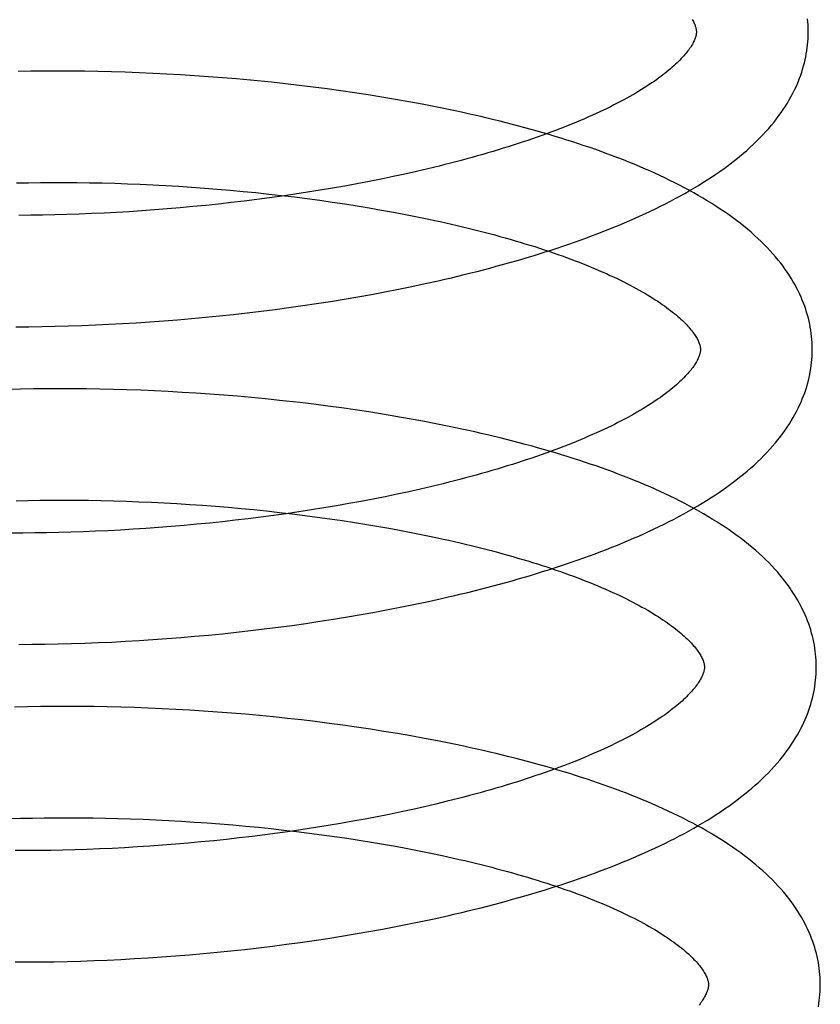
# Model space of a CAD drawing. Header units: inches. Extents: x 0 to 200, y 0 to 129.
# Tile 29 of 97: x 28.811 to 28.954, y 49.736 to 49.912. Entities that reach past the tile are written whole.
import ezdxf

# ---------------------------------------------------------------- set-up
doc = ezdxf.new("R2010")
doc.units = ezdxf.units.IN
doc.header["$LTSCALE"] = 11
doc.header["$MEASUREMENT"] = 0
doc.linetypes.add('HIDDEN', pattern=[0.2, 0.1, -0.1])
doc.layers.add('DEFAULT_2', color=8, linetype='HIDDEN')

msp = doc.modelspace()

# ---------------------------------------------------------------- linework, layer by layer
at = {"layer": 'DEFAULT_2', "color": 8, "linetype": 'HIDDEN'}
for p, q in [((28.81292, 49.90279), (28.81059, 49.90275)), ((28.81527, 49.90282), (28.81292, 49.90279)), ((28.81764, 49.90282), (28.81527, 49.90282)), ((28.82003, 49.90282), (28.81764, 49.90282)), ((28.82244, 49.90279), (28.82003, 49.90282)), ((28.82486, 49.90275), (28.82244, 49.90279)), ((28.8273, 49.90269), (28.82486, 49.90275)), ((28.82974, 49.90262), (28.8273, 49.90269)), ((28.8322, 49.90253), (28.82974, 49.90262)), ((28.83467, 49.90242), (28.8322, 49.90253)), ((28.83715, 49.9023), (28.83467, 49.90242)), ((28.83964, 49.90216), (28.83715, 49.9023)), ((28.84213, 49.902), (28.83964, 49.90216)), ((28.84462, 49.90183), (28.84213, 49.902)), ((28.84712, 49.90163), (28.84462, 49.90183)), ((28.84962, 49.90143), (28.84712, 49.90163)), ((28.85587, 49.90083), (28.85337, 49.90108)), ((28.85837, 49.90056), (28.85587, 49.90083)), ((28.86086, 49.90027), (28.85837, 49.90056)), ((28.86334, 49.89997), (28.86086, 49.90027)), ((28.86582, 49.89965), (28.86334, 49.89997)), ((28.86829, 49.89931), (28.86582, 49.89965)), ((28.87075, 49.89895), (28.86829, 49.89931)), ((28.87319, 49.89858), (28.87075, 49.89895)), ((28.87563, 49.89818), (28.87319, 49.89858)), ((28.87805, 49.89777), (28.87563, 49.89818)), ((28.88045, 49.89735), (28.87805, 49.89777)), ((28.88284, 49.8969), (28.88045, 49.89735)), ((28.88589, 49.88585), (28.88386, 49.88536)), ((28.87763, 49.88396), (28.8755, 49.88352)), ((28.87973, 49.88442), (28.87763, 49.88396)), ((28.88181, 49.88488), (28.87973, 49.88442)), ((28.88386, 49.88536), (28.88181, 49.88488)), ((28.81029, 49.88283), (28.81241, 49.88287)), ((28.81241, 49.88287), (28.81456, 49.8829)), ((28.81456, 49.8829), (28.81673, 49.88291)), ((28.81673, 49.88291), (28.81892, 49.88291)), ((28.81892, 49.88291), (28.82112, 49.8829)), ((28.82112, 49.8829), (28.82335, 49.88287)), ((28.82335, 49.88287), (28.82559, 49.88282)), ((28.82559, 49.88282), (28.82785, 49.88276)), ((28.82785, 49.88276), (28.83012, 49.88269)), ((28.83012, 49.88269), (28.83239, 49.8826)), ((28.83239, 49.8826), (28.83468, 49.88249)), ((28.83468, 49.88249), (28.83698, 49.88237)), ((28.83698, 49.88237), (28.83928, 49.88223)), ((28.83928, 49.88223), (28.84159, 49.88208)), ((28.84159, 49.88208), (28.84389, 49.88192)), ((28.869, 49.88228), (28.86679, 49.88189)), ((28.87118, 49.88268), (28.869, 49.88228)), ((28.87335, 49.88309), (28.87118, 49.88268)), ((28.8755, 49.88352), (28.87335, 49.88309)), ((28.84389, 49.88192), (28.8462, 49.88173)), ((28.8462, 49.88173), (28.84851, 49.88154)), ((28.84851, 49.88154), (28.85082, 49.88132)), ((28.85082, 49.88132), (28.85312, 49.8811)), ((28.85312, 49.8811), (28.85542, 49.88085)), ((28.85542, 49.88085), (28.85771, 49.88059)), ((28.85782, 49.88048), (28.85555, 49.88017)), ((28.85771, 49.88059), (28.85999, 49.88032)), ((28.86008, 49.88081), (28.85782, 49.88048)), ((28.85999, 49.88032), (28.86226, 49.88003)), ((28.86233, 49.88116), (28.86008, 49.88081)), ((28.86457, 49.88152), (28.86233, 49.88116)), ((28.86679, 49.88189), (28.86457, 49.88152)), ((28.84183, 49.87859), (28.83954, 49.87838)), ((28.84412, 49.87882), (28.84183, 49.87859)), ((28.84641, 49.87906), (28.84412, 49.87882)), ((28.8487, 49.87931), (28.84641, 49.87906)), ((28.85099, 49.87958), (28.8487, 49.87931)), ((28.85327, 49.87987), (28.85099, 49.87958)), ((28.85555, 49.88017), (28.85327, 49.87987)), ((28.86226, 49.88003), (28.86452, 49.87973)), ((28.86452, 49.87973), (28.86676, 49.87941)), ((28.86676, 49.87941), (28.86899, 49.87908)), ((28.86899, 49.87908), (28.8712, 49.87873)), ((28.8712, 49.87873), (28.87339, 49.87837)), ((28.81283, 49.87704), (28.81071, 49.87703)), ((28.81496, 49.87707), (28.81283, 49.87704)), ((28.81712, 49.87712), (28.81496, 49.87707)), ((28.8193, 49.87718), (28.81712, 49.87712)), ((28.8215, 49.87725), (28.8193, 49.87718)), ((28.82371, 49.87734), (28.8215, 49.87725)), ((28.82594, 49.87744), (28.82371, 49.87734)), ((28.82819, 49.87756), (28.82594, 49.87744)), ((28.83044, 49.87769), (28.82819, 49.87756)), ((28.8327, 49.87784), (28.83044, 49.87769)), ((28.83498, 49.87801), (28.8327, 49.87784)), ((28.83726, 49.87819), (28.83498, 49.87801)), ((28.83954, 49.87838), (28.83726, 49.87819)), ((28.87339, 49.87837), (28.87556, 49.87799)), ((28.87556, 49.87799), (28.87771, 49.8776)), ((28.87771, 49.8776), (28.87984, 49.8772)), ((28.87984, 49.8772), (28.88194, 49.87679)), ((28.88099, 49.86432), (28.88336, 49.86483)), ((28.88336, 49.86483), (28.88572, 49.86535)), ((28.87134, 49.86247), (28.87377, 49.86291)), ((28.87377, 49.86291), (28.87619, 49.86336)), ((28.87619, 49.86336), (28.8786, 49.86383)), ((28.8786, 49.86383), (28.88099, 49.86432)), ((28.85902, 49.86055), (28.8615, 49.8609)), ((28.8615, 49.8609), (28.86397, 49.86127)), ((28.86397, 49.86127), (28.86644, 49.86165)), ((28.86644, 49.86165), (28.86889, 49.86205)), ((28.86889, 49.86205), (28.87134, 49.86247)), ((28.84657, 49.85905), (28.84906, 49.85932)), ((28.84906, 49.85932), (28.85155, 49.8596)), ((28.85155, 49.8596), (28.85404, 49.8599)), ((28.85404, 49.8599), (28.85653, 49.86021)), ((28.85653, 49.86021), (28.85902, 49.86055)), ((28.82198, 49.85734), (28.82439, 49.85744)), ((28.82439, 49.85744), (28.82681, 49.85755)), ((28.82681, 49.85755), (28.82925, 49.85768)), ((28.82925, 49.85768), (28.8317, 49.85782)), ((28.8317, 49.85782), (28.83416, 49.85799)), ((28.83416, 49.85799), (28.83663, 49.85817)), ((28.83663, 49.85817), (28.83911, 49.85836)), ((28.83911, 49.85836), (28.84159, 49.85857)), ((28.84159, 49.85857), (28.84408, 49.85881)), ((28.84408, 49.85881), (28.84657, 49.85905)), ((28.81018, 49.85712), (28.8125, 49.85713)), ((28.8125, 49.85713), (28.81484, 49.85716)), ((28.81484, 49.85716), (28.8172, 49.85721)), ((28.8172, 49.85721), (28.81958, 49.85727)), ((28.81958, 49.85727), (28.82198, 49.85734)), ((28.811, 49.84596), (28.80871, 49.8459)), ((28.81332, 49.846), (28.811, 49.84596)), ((28.81566, 49.84602), (28.81332, 49.846)), ((28.81802, 49.84603), (28.81566, 49.84602)), ((28.8204, 49.84603), (28.81802, 49.84603)), ((28.82279, 49.846), (28.8204, 49.84603)), ((28.8252, 49.84597), (28.82279, 49.846)), ((28.82762, 49.84591), (28.8252, 49.84597)), ((28.83005, 49.84584), (28.82762, 49.84591)), ((28.8325, 49.84576), (28.83005, 49.84584)), ((28.83496, 49.84565), (28.8325, 49.84576)), ((28.83742, 49.84553), (28.83496, 49.84565)), ((28.83989, 49.84539), (28.83742, 49.84553)), ((28.84237, 49.84524), (28.83989, 49.84539)), ((28.84486, 49.84507), (28.84237, 49.84524)), ((28.84734, 49.84488), (28.84486, 49.84507)), ((28.84983, 49.84468), (28.84734, 49.84488)), ((28.85232, 49.84446), (28.84983, 49.84468)), ((28.85481, 49.84422), (28.85232, 49.84446)), ((28.86102, 49.84355), (28.85854, 49.84383)), ((28.86349, 49.84325), (28.86102, 49.84355)), ((28.86596, 49.84293), (28.86349, 49.84325)), ((28.86842, 49.8426), (28.86596, 49.84293)), ((28.87087, 49.84225), (28.86842, 49.8426)), ((28.87331, 49.84188), (28.87087, 49.84225)), ((28.87573, 49.84149), (28.87331, 49.84188)), ((28.87815, 49.84109), (28.87573, 49.84149)), ((28.88054, 49.84067), (28.87815, 49.84109)), ((28.88293, 49.84023), (28.88054, 49.84067)), ((28.88045, 49.82763), (28.87835, 49.82717)), ((28.88253, 49.82809), (28.88045, 49.82763)), ((28.88458, 49.82857), (28.88253, 49.82809)), ((28.88661, 49.82906), (28.88458, 49.82857)), ((28.81024, 49.82602), (28.81234, 49.82607)), ((28.81234, 49.82607), (28.81446, 49.8261)), ((28.81446, 49.8261), (28.81661, 49.82612)), ((28.81661, 49.82612), (28.81878, 49.82612)), ((28.81878, 49.82612), (28.82097, 49.82611)), ((28.82097, 49.82611), (28.82317, 49.82609)), ((28.82317, 49.82609), (28.82539, 49.82605)), ((28.82539, 49.82605), (28.82763, 49.826)), ((28.82763, 49.826), (28.82988, 49.82593)), ((28.82988, 49.82593), (28.83214, 49.82584)), ((28.83214, 49.82584), (28.83441, 49.82575)), ((28.83441, 49.82575), (28.83669, 49.82563)), ((28.8719, 49.82589), (28.86971, 49.82549)), ((28.87407, 49.8263), (28.8719, 49.82589)), ((28.87622, 49.82673), (28.87407, 49.8263)), ((28.87835, 49.82717), (28.87622, 49.82673)), ((28.83669, 49.82563), (28.83897, 49.8255)), ((28.83897, 49.8255), (28.84126, 49.82536)), ((28.84126, 49.82536), (28.84356, 49.8252)), ((28.84356, 49.8252), (28.84585, 49.82503)), ((28.84585, 49.82503), (28.84815, 49.82484)), ((28.84815, 49.82484), (28.85044, 49.82464)), ((28.85044, 49.82464), (28.85273, 49.82442)), ((28.85273, 49.82442), (28.85502, 49.82418)), ((28.85502, 49.82418), (28.8573, 49.82393)), ((28.8573, 49.82393), (28.85957, 49.82367)), ((28.8608, 49.82402), (28.85854, 49.82369)), ((28.86305, 49.82437), (28.8608, 49.82402)), ((28.86528, 49.82473), (28.86305, 49.82437)), ((28.86751, 49.8251), (28.86528, 49.82473)), ((28.86971, 49.82549), (28.86751, 49.8251)), ((28.84713, 49.82226), (28.84484, 49.82202)), ((28.84942, 49.82252), (28.84713, 49.82226)), ((28.85171, 49.82279), (28.84942, 49.82252)), ((28.85399, 49.82308), (28.85171, 49.82279)), ((28.85627, 49.82338), (28.85399, 49.82308)), ((28.85854, 49.82369), (28.85627, 49.82338)), ((28.85957, 49.82367), (28.86183, 49.82339)), ((28.86183, 49.82339), (28.86408, 49.82309)), ((28.86408, 49.82309), (28.86632, 49.82279)), ((28.86632, 49.82279), (28.86854, 49.82246)), ((28.86854, 49.82246), (28.87075, 49.82213)), ((28.82002, 49.82039), (28.81784, 49.82033)), ((28.82222, 49.82046), (28.82002, 49.82039)), ((28.82443, 49.82055), (28.82222, 49.82046)), ((28.82666, 49.82065), (28.82443, 49.82055)), ((28.8289, 49.82077), (28.82666, 49.82065)), ((28.83116, 49.8209), (28.8289, 49.82077)), ((28.83342, 49.82105), (28.83116, 49.8209)), ((28.83569, 49.82122), (28.83342, 49.82105)), ((28.83797, 49.82139), (28.83569, 49.82122)), ((28.84026, 49.82159), (28.83797, 49.82139)), ((28.84255, 49.8218), (28.84026, 49.82159)), ((28.84484, 49.82202), (28.84255, 49.8218)), ((28.87075, 49.82213), (28.87294, 49.82177)), ((28.87294, 49.82177), (28.87511, 49.82141)), ((28.87511, 49.82141), (28.87726, 49.82103)), ((28.87726, 49.82103), (28.87938, 49.82064)), ((28.87938, 49.82064), (28.88148, 49.82023)), ((28.81143, 49.82024), (28.80934, 49.82024)), ((28.81354, 49.82025), (28.81143, 49.82024)), ((28.81568, 49.82028), (28.81354, 49.82025)), ((28.81784, 49.82033), (28.81568, 49.82028)), ((28.88148, 49.82023), (28.88356, 49.81981)), ((28.88396, 49.80801), (28.88632, 49.80853)), ((28.87436, 49.80609), (28.87678, 49.80655)), ((28.87678, 49.80655), (28.87919, 49.80702)), ((28.87919, 49.80702), (28.88158, 49.8075)), ((28.88158, 49.8075), (28.88396, 49.80801)), ((28.86454, 49.80445), (28.86701, 49.80484)), ((28.86701, 49.80484), (28.86947, 49.80524)), ((28.86947, 49.80524), (28.87192, 49.80566)), ((28.87192, 49.80566), (28.87436, 49.80609)), ((28.84961, 49.80251), (28.85211, 49.80279)), ((28.85211, 49.80279), (28.8546, 49.80309)), ((28.8546, 49.80309), (28.85709, 49.8034)), ((28.85709, 49.8034), (28.85958, 49.80373)), ((28.85958, 49.80373), (28.86206, 49.80408)), ((28.86206, 49.80408), (28.86454, 49.80445)), ((28.82979, 49.80088), (28.83224, 49.80102)), ((28.83224, 49.80102), (28.8347, 49.80118)), ((28.8347, 49.80118), (28.83717, 49.80136)), ((28.83717, 49.80136), (28.83965, 49.80156)), ((28.83965, 49.80156), (28.84214, 49.80177)), ((28.84214, 49.80177), (28.84462, 49.802)), ((28.84462, 49.802), (28.84712, 49.80224)), ((28.84712, 49.80224), (28.84961, 49.80251)), ((28.8107, 49.80033), (28.81302, 49.80034)), ((28.81302, 49.80034), (28.81537, 49.80037)), ((28.81537, 49.80037), (28.81773, 49.80041)), ((28.81773, 49.80041), (28.82011, 49.80047)), ((28.82011, 49.80047), (28.82251, 49.80055)), ((28.82251, 49.80055), (28.82492, 49.80064)), ((28.82492, 49.80064), (28.82735, 49.80075)), ((28.82735, 49.80075), (28.82979, 49.80088)), ((28.81224, 49.78917), (28.80993, 49.78912)), ((28.81457, 49.78921), (28.81224, 49.78917)), ((28.81692, 49.78924), (28.81457, 49.78921)), ((28.81929, 49.78924), (28.81692, 49.78924)), ((28.82168, 49.78923), (28.81929, 49.78924)), ((28.82409, 49.78921), (28.82168, 49.78923)), ((28.82651, 49.78916), (28.82409, 49.78921)), ((28.82894, 49.78911), (28.82651, 49.78916)), ((28.83139, 49.78903), (28.82894, 49.78911)), ((28.83385, 49.78894), (28.83139, 49.78903)), ((28.83631, 49.78883), (28.83385, 49.78894)), ((28.83879, 49.78871), (28.83631, 49.78883)), ((28.84127, 49.78856), (28.83879, 49.78871)), ((28.84376, 49.78841), (28.84127, 49.78856)), ((28.84625, 49.78823), (28.84376, 49.78841)), ((28.84875, 49.78804), (28.84625, 49.78823)), ((28.85125, 49.78783), (28.84875, 49.78804)), ((28.85375, 49.7876), (28.85125, 49.78783)), ((28.85624, 49.78736), (28.85375, 49.7876)), ((28.85874, 49.78709), (28.85624, 49.78736)), ((28.86123, 49.78681), (28.85874, 49.78709)), ((28.86371, 49.78652), (28.86123, 49.78681)), ((28.86619, 49.7862), (28.86371, 49.78652)), ((28.86866, 49.78587), (28.86619, 49.7862)), ((28.87112, 49.78552), (28.86866, 49.78587)), ((28.87357, 49.78516), (28.87112, 49.78552)), ((28.876, 49.78477), (28.87357, 49.78516)), ((28.87843, 49.78437), (28.876, 49.78477)), ((28.88084, 49.78395), (28.87843, 49.78437)), ((28.88323, 49.78352), (28.88084, 49.78395)), ((28.88325, 49.7713), (28.88117, 49.77083)), ((28.8853, 49.77178), (28.88325, 49.7713)), ((28.88733, 49.77227), (28.8853, 49.77178)), ((28.8174, 49.76933), (28.81957, 49.76933)), ((28.81957, 49.76933), (28.82176, 49.76932)), ((28.87479, 49.76951), (28.87262, 49.7691)), ((28.87694, 49.76994), (28.87479, 49.76951)), ((28.87907, 49.77038), (28.87694, 49.76994)), ((28.88117, 49.77083), (28.87907, 49.77038)), ((28.80895, 49.76917), (28.81103, 49.76923)), ((28.81103, 49.76923), (28.81313, 49.76928)), ((28.81313, 49.76928), (28.81525, 49.76931)), ((28.81525, 49.76931), (28.8174, 49.76933)), ((28.82176, 49.76932), (28.82397, 49.7693)), ((28.82397, 49.7693), (28.82619, 49.76926)), ((28.82619, 49.76926), (28.82843, 49.7692)), ((28.82843, 49.7692), (28.83068, 49.76913)), ((28.83068, 49.76913), (28.83294, 49.76905)), ((28.83294, 49.76905), (28.83522, 49.76895)), ((28.83522, 49.76895), (28.8375, 49.76884)), ((28.8375, 49.76884), (28.83978, 49.76871)), ((28.83978, 49.76871), (28.84208, 49.76856)), ((28.84208, 49.76856), (28.84437, 49.7684)), ((28.84437, 49.7684), (28.84667, 49.76823)), ((28.84667, 49.76823), (28.84896, 49.76804)), ((28.84896, 49.76804), (28.85126, 49.76784)), ((28.85126, 49.76784), (28.85355, 49.76762)), ((28.85355, 49.76762), (28.85584, 49.76738)), ((28.86377, 49.76758), (28.86152, 49.76723)), ((28.86601, 49.76794), (28.86377, 49.76758)), ((28.86823, 49.76831), (28.86601, 49.76794)), ((28.87043, 49.7687), (28.86823, 49.76831)), ((28.87262, 49.7691), (28.87043, 49.7687)), ((28.85243, 49.766), (28.85014, 49.76573)), ((28.85471, 49.76629), (28.85243, 49.766)), ((28.85699, 49.76659), (28.85471, 49.76629)), ((28.85584, 49.76738), (28.85812, 49.76713)), ((28.85926, 49.7669), (28.85699, 49.76659)), ((28.85812, 49.76713), (28.86039, 49.76686)), ((28.86152, 49.76723), (28.85926, 49.7669)), ((28.86039, 49.76686), (28.86265, 49.76658)), ((28.86265, 49.76658), (28.8649, 49.76629)), ((28.8649, 49.76629), (28.86714, 49.76598)), ((28.86714, 49.76598), (28.86937, 49.76566)), ((28.83188, 49.76411), (28.82962, 49.76398)), ((28.83414, 49.76426), (28.83188, 49.76411)), ((28.83642, 49.76442), (28.83414, 49.76426)), ((28.8387, 49.7646), (28.83642, 49.76442)), ((28.84098, 49.7648), (28.8387, 49.7646)), ((28.84327, 49.76501), (28.84098, 49.7648)), ((28.84556, 49.76523), (28.84327, 49.76501)), ((28.84785, 49.76547), (28.84556, 49.76523)), ((28.85014, 49.76573), (28.84785, 49.76547)), ((28.86937, 49.76566), (28.87157, 49.76532)), ((28.87157, 49.76532), (28.87376, 49.76497)), ((28.87376, 49.76497), (28.87593, 49.7646)), ((28.87593, 49.7646), (28.87808, 49.76422)), ((28.87808, 49.76422), (28.88021, 49.76383)), ((28.81215, 49.76345), (28.81006, 49.76345)), ((28.81426, 49.76346), (28.81215, 49.76345)), ((28.8164, 49.76349), (28.81426, 49.76346)), ((28.81856, 49.76354), (28.8164, 49.76349)), ((28.82074, 49.76359), (28.81856, 49.76354)), ((28.82294, 49.76367), (28.82074, 49.76359)), ((28.82515, 49.76376), (28.82294, 49.76367)), ((28.82738, 49.76386), (28.82515, 49.76376)), ((28.82962, 49.76398), (28.82738, 49.76386)), ((28.88021, 49.76383), (28.88231, 49.76342)), ((28.88231, 49.76342), (28.88439, 49.763)), ((28.88526, 49.75134), (28.8876, 49.75187)), ((28.87813, 49.74988), (28.88052, 49.75035)), ((28.88052, 49.75035), (28.8829, 49.75084)), ((28.8829, 49.75084), (28.88526, 49.75134)), ((28.86842, 49.74815), (28.87086, 49.74856)), ((28.87086, 49.74856), (28.8733, 49.74898)), ((28.8733, 49.74898), (28.87572, 49.74942)), ((28.87572, 49.74942), (28.87813, 49.74988)), ((28.85608, 49.74639), (28.85856, 49.74671)), ((28.85856, 49.74671), (28.86103, 49.74704)), ((28.86103, 49.74704), (28.8635, 49.7474)), ((28.8635, 49.7474), (28.86596, 49.74777)), ((28.86596, 49.74777), (28.86842, 49.74815)), ((28.83873, 49.74463), (28.8412, 49.74483)), ((28.8412, 49.74483), (28.84367, 49.74505)), ((28.84367, 49.74505), (28.84615, 49.74528)), ((28.84615, 49.74528), (28.84863, 49.74553)), ((28.84863, 49.74553), (28.85111, 49.7458)), ((28.85111, 49.7458), (28.8536, 49.74609)), ((28.8536, 49.74609), (28.85608, 49.74639)), ((28.81004, 49.74354), (28.81233, 49.74354)), ((28.81233, 49.74354), (28.81465, 49.74356)), ((28.81465, 49.74356), (28.81699, 49.74359)), ((28.81699, 49.74359), (28.81935, 49.74364)), ((28.81935, 49.74364), (28.82172, 49.74371)), ((28.82172, 49.74371), (28.82411, 49.74379)), ((28.82411, 49.74379), (28.82652, 49.74389)), ((28.82652, 49.74389), (28.82894, 49.744)), ((28.82894, 49.744), (28.83137, 49.74414)), ((28.83137, 49.74414), (28.83382, 49.74429)), ((28.83382, 49.74429), (28.83627, 49.74445)), ((28.83627, 49.74445), (28.83873, 49.74463))]:
    msp.add_line(p, q, dxfattribs=at)
for points in [[(28.93113, 49.91206), (28.93124, 49.91187), (28.93134, 49.91169), (28.93142, 49.91152), (28.93151, 49.91135), (28.93158, 49.91119), (28.93164, 49.91103), (28.93169, 49.91088), (28.93174, 49.91074), (28.93178, 49.9106), (28.93181, 49.91047), (28.93184, 49.91034), (28.93186, 49.91022), (28.93187, 49.9101), (28.93188, 49.90998), (28.93189, 49.90987)], [(28.95188, 49.91013), (28.95187, 49.91058), (28.95185, 49.91112), (28.95181, 49.91166), (28.95176, 49.91219)], [(28.88572, 49.86535), (28.88689, 49.86562), (28.88806, 49.86589), (28.88922, 49.86617), (28.89037, 49.86645), (28.89152, 49.86673), (28.89267, 49.86702), (28.8938, 49.86732), (28.89494, 49.86761), (28.89606, 49.86792), (28.89718, 49.86822), (28.8983, 49.86853), (28.8994, 49.86885), (28.9005, 49.86917), (28.9016, 49.86949), (28.90268, 49.86982), (28.90376, 49.87016), (28.90484, 49.87049), (28.9059, 49.87084), (28.90696, 49.87118), (28.90801, 49.87153), (28.90905, 49.87189), (28.91008, 49.87225), (28.91111, 49.87261), (28.91213, 49.87298), (28.91314, 49.87336), (28.91414, 49.87373), (28.91514, 49.87412), (28.91612, 49.87451), (28.9171, 49.8749), (28.91807, 49.8753), (28.91903, 49.8757), (28.91998, 49.87611), (28.92092, 49.87652), (28.92185, 49.87694), (28.92277, 49.87736), (28.92369, 49.87779), (28.92459, 49.87823), (28.92548, 49.87867), (28.92637, 49.87911), (28.92724, 49.87956), (28.9281, 49.88002), (28.92895, 49.88048), (28.92979, 49.88095), (28.93062, 49.88142), (28.93144, 49.8819), (28.93225, 49.88239), (28.93305, 49.88288), (28.93383, 49.88337), (28.9346, 49.88388), (28.93536, 49.88439), (28.9361, 49.8849), (28.93683, 49.88542), (28.93754, 49.88595), (28.93824, 49.88648), (28.93893, 49.88702), (28.9396, 49.88756), (28.94025, 49.8881), (28.94088, 49.88865), (28.9415, 49.88921), (28.9421, 49.88977), (28.94268, 49.89033), (28.94325, 49.89089), (28.94379, 49.89145), (28.94431, 49.89202), (28.94482, 49.89259), (28.9453, 49.89316), (28.94577, 49.89372), (28.94621, 49.89429), (28.94664, 49.89486), (28.94705, 49.89542), (28.94743, 49.89599), (28.9478, 49.89655), (28.94815, 49.89712), (28.94848, 49.89768), (28.9488, 49.89824), (28.9491, 49.89879), (28.94938, 49.89935), (28.94964, 49.8999), (28.94989, 49.90045), (28.95012, 49.901), (28.95033, 49.90155), (28.95054, 49.9021), (28.95072, 49.90265), (28.95089, 49.90319), (28.95105, 49.90374), (28.95119, 49.90428), (28.95132, 49.90482), (28.95144, 49.90537), (28.95154, 49.90591), (28.95163, 49.90645), (28.9517, 49.90699), (28.95177, 49.90753), (28.95182, 49.90806), (28.95185, 49.9086), (28.95188, 49.90914), (28.95189, 49.90968), (28.95188, 49.91013)], [(28.93189, 49.90987), (28.93189, 49.90977), (28.93188, 49.90965), (28.93187, 49.90953), (28.93185, 49.90941), (28.93183, 49.90929), (28.9318, 49.90916), (28.93177, 49.90902), (28.93172, 49.90887), (28.93167, 49.90872), (28.93161, 49.90856), (28.93155, 49.90839), (28.93147, 49.90822), (28.93138, 49.90804), (28.93129, 49.90786), (28.93118, 49.90767), (28.93107, 49.90747), (28.93095, 49.90727), (28.93082, 49.90707), (28.93068, 49.90687), (28.93053, 49.90665), (28.93037, 49.90644), (28.9302, 49.90622), (28.93002, 49.906), (28.92983, 49.90577), (28.92962, 49.90553), (28.92941, 49.90529), (28.92918, 49.90505), (28.92894, 49.9048), (28.92869, 49.90455), (28.92843, 49.9043), (28.92816, 49.90404), (28.92787, 49.90378), (28.92758, 49.90352), (28.92727, 49.90325), (28.92694, 49.90298), (28.92661, 49.9027), (28.92626, 49.90242), (28.9259, 49.90214), (28.92552, 49.90186), (28.92513, 49.90157), (28.92473, 49.90128), (28.92432, 49.90099), (28.92389, 49.9007), (28.92345, 49.90041), (28.923, 49.90011), (28.92253, 49.89981), (28.92205, 49.89951), (28.92156, 49.89921), (28.92105, 49.89891), (28.92053, 49.89861), (28.92, 49.89831), (28.91945, 49.898), (28.91889, 49.89769), (28.91832, 49.89739), (28.91773, 49.89708), (28.91714, 49.89677), (28.91652, 49.89646), (28.9159, 49.89616), (28.91526, 49.89585), (28.91461, 49.89554), (28.91395, 49.89524), (28.91328, 49.89493), (28.91259, 49.89462), (28.91189, 49.89432), (28.91118, 49.89401), (28.91046, 49.89371), (28.90972, 49.89341), (28.90898, 49.8931), (28.90822, 49.8928), (28.90745, 49.8925), (28.90666, 49.8922), (28.90587, 49.8919), (28.90507, 49.89161), (28.90425, 49.89131), (28.90342, 49.89102), (28.90259, 49.89073), (28.90174, 49.89044), (28.90088, 49.89015), (28.90001, 49.88987), (28.89914, 49.88958), (28.89825, 49.8893), (28.89735, 49.88902), (28.89644, 49.88874), (28.89553, 49.88847), (28.8946, 49.88819), (28.89367, 49.88792), (28.89273, 49.88766), (28.89177, 49.88739), (28.89081, 49.88713), (28.88984, 49.88687), (28.88887, 49.88661), (28.88788, 49.88635), (28.88689, 49.8861), (28.88589, 49.88585)], [(28.85337, 49.90108), (28.85212, 49.9012), (28.84962, 49.90143)], [(28.9526, 49.85333), (28.95259, 49.85379), (28.95257, 49.85433), (28.95253, 49.85486), (28.95248, 49.8554), (28.95242, 49.85594), (28.95234, 49.85648), (28.95225, 49.85702), (28.95215, 49.85755), (28.95204, 49.85809), (28.95191, 49.85863), (28.95176, 49.85917), (28.9516, 49.85971), (28.95143, 49.86025), (28.95125, 49.86079), (28.95105, 49.86134), (28.95083, 49.86188), (28.9506, 49.86242), (28.95036, 49.86297), (28.95009, 49.86351), (28.94981, 49.86406), (28.94952, 49.86461), (28.94921, 49.86516), (28.94888, 49.86571), (28.94853, 49.86626), (28.94817, 49.86682), (28.94778, 49.86737), (28.94738, 49.86793), (28.94696, 49.86848), (28.94652, 49.86904), (28.94606, 49.8696), (28.94558, 49.87015), (28.94508, 49.87071), (28.94456, 49.87126), (28.94402, 49.87182), (28.94346, 49.87237), (28.94288, 49.87292), (28.94228, 49.87346), (28.94167, 49.87401), (28.94103, 49.87454), (28.94038, 49.87508), (28.93972, 49.87561), (28.93903, 49.87613), (28.93833, 49.87665), (28.93762, 49.87716), (28.93689, 49.87767), (28.93615, 49.87817), (28.93539, 49.87867), (28.93462, 49.87916), (28.93383, 49.87964), (28.93304, 49.88012), (28.93223, 49.88059), (28.93141, 49.88106), (28.93057, 49.88152), (28.92973, 49.88197), (28.92888, 49.88242), (28.92801, 49.88286), (28.92714, 49.88329), (28.92625, 49.88372), (28.92536, 49.88414), (28.92445, 49.88456), (28.92354, 49.88497), (28.92261, 49.88537), (28.92168, 49.88577), (28.92073, 49.88617), (28.91978, 49.88656), (28.91882, 49.88694), (28.91785, 49.88732), (28.91687, 49.88769), (28.91588, 49.88806), (28.91488, 49.88843), (28.91388, 49.88878), (28.91286, 49.88914), (28.91184, 49.88948), (28.91081, 49.88983), (28.90978, 49.89017), (28.90873, 49.8905), (28.90768, 49.89083), (28.90662, 49.89115), (28.90555, 49.89147), (28.90448, 49.89179), (28.9034, 49.8921), (28.90231, 49.8924), (28.90121, 49.8927), (28.90011, 49.893), (28.899, 49.89329), (28.89788, 49.89358), (28.89676, 49.89386), (28.89563, 49.89414), (28.89449, 49.89441), (28.89335, 49.89468), (28.89221, 49.89495), (28.89105, 49.89521), (28.8899, 49.89546), (28.88873, 49.89571), (28.88757, 49.89596), (28.88639, 49.8962), (28.88521, 49.89644), (28.88284, 49.8969)], [(28.88194, 49.87679), (28.88401, 49.87636), (28.88504, 49.87614), (28.88606, 49.87592), (28.88707, 49.87569), (28.88808, 49.87546), (28.88907, 49.87523), (28.89006, 49.875), (28.89104, 49.87476), (28.89201, 49.87452), (28.89298, 49.87428), (28.89393, 49.87403), (28.89488, 49.87378), (28.89581, 49.87353), (28.89674, 49.87328), (28.89766, 49.87302), (28.89856, 49.87276), (28.89946, 49.8725), (28.90035, 49.87224), (28.90123, 49.87197), (28.9021, 49.87171), (28.90296, 49.87144), (28.9038, 49.87116), (28.90464, 49.87089), (28.90547, 49.87061), (28.90628, 49.87034), (28.90708, 49.87006), (28.90787, 49.86978), (28.90865, 49.86949), (28.90942, 49.86921), (28.91018, 49.86892), (28.91092, 49.86864), (28.91166, 49.86835), (28.91238, 49.86806), (28.91308, 49.86777), (28.91378, 49.86748), (28.91446, 49.86719), (28.91513, 49.8669), (28.91579, 49.86661), (28.91643, 49.86631), (28.91707, 49.86602), (28.91769, 49.86573), (28.91829, 49.86543), (28.91888, 49.86514), (28.91946, 49.86485), (28.92003, 49.86455), (28.92059, 49.86426), (28.92113, 49.86397), (28.92165, 49.86368), (28.92217, 49.86339), (28.92266, 49.8631), (28.92315, 49.86281), (28.92362, 49.86252), (28.92408, 49.86224), (28.92453, 49.86195), (28.92496, 49.86167), (28.92538, 49.86139), (28.92578, 49.86111), (28.92618, 49.86083), (28.92656, 49.86056), (28.92692, 49.86029), (28.92727, 49.86002), (28.92761, 49.85975), (28.92794, 49.85949), (28.92826, 49.85923), (28.92856, 49.85897), (28.92885, 49.85871), (28.92912, 49.85846), (28.92939, 49.85822), (28.92964, 49.85797), (28.92988, 49.85773), (28.93011, 49.8575), (28.93032, 49.85727), (28.93053, 49.85704), (28.93072, 49.85681), (28.93091, 49.85659), (28.93108, 49.85638), (28.93124, 49.85617), (28.93139, 49.85596), (28.93153, 49.85576), (28.93166, 49.85557), (28.93178, 49.85537), (28.9319, 49.85519), (28.932, 49.855), (28.9321, 49.85482), (28.93218, 49.85465), (28.93226, 49.85448), (28.93233, 49.85431), (28.93239, 49.85415), (28.93245, 49.854), (28.93249, 49.85385), (28.93253, 49.85371), (28.93255, 49.85358), (28.93258, 49.85345), (28.93259, 49.85332), (28.9326, 49.85319), (28.93261, 49.85308)], [(28.88632, 49.80853), (28.88749, 49.8088), (28.88866, 49.80907), (28.88982, 49.80935), (28.89098, 49.80963), (28.89213, 49.80991), (28.89328, 49.8102), (28.89442, 49.8105), (28.89555, 49.81079), (28.89668, 49.8111), (28.8978, 49.8114), (28.89891, 49.81171), (28.90002, 49.81203), (28.90113, 49.81235), (28.90222, 49.81267), (28.90331, 49.813), (28.90439, 49.81334), (28.90546, 49.81367), (28.90653, 49.81402), (28.90759, 49.81436), (28.90864, 49.81471), (28.90969, 49.81507), (28.91072, 49.81543), (28.91175, 49.81579), (28.91277, 49.81616), (28.91378, 49.81654), (28.91479, 49.81692), (28.91578, 49.8173), (28.91677, 49.81769), (28.91775, 49.81808), (28.91872, 49.81848), (28.91968, 49.81888), (28.92063, 49.81929), (28.92158, 49.8197), (28.92251, 49.82012), (28.92343, 49.82055), (28.92435, 49.82097), (28.92525, 49.82141), (28.92615, 49.82185), (28.92703, 49.82229), (28.92791, 49.82274), (28.92877, 49.8232), (28.92962, 49.82366), (28.93047, 49.82413), (28.9313, 49.8246), (28.93212, 49.82508), (28.93293, 49.82557), (28.93372, 49.82606), (28.93451, 49.82656), (28.93528, 49.82706), (28.93604, 49.82757), (28.93678, 49.82809), (28.93752, 49.82861), (28.93823, 49.82913), (28.93893, 49.82967), (28.93962, 49.8302), (28.94029, 49.83074), (28.94094, 49.83129), (28.94158, 49.83184), (28.9422, 49.83239), (28.9428, 49.83295), (28.94338, 49.83351), (28.94395, 49.83408), (28.94449, 49.83464), (28.94502, 49.83521), (28.94552, 49.83578), (28.94601, 49.83635), (28.94647, 49.83691), (28.94692, 49.83748), (28.94735, 49.83805), (28.94775, 49.83862), (28.94814, 49.83918), (28.94851, 49.83975), (28.94886, 49.84031), (28.9492, 49.84087), (28.94951, 49.84143), (28.94981, 49.84199), (28.95009, 49.84254), (28.95035, 49.8431), (28.9506, 49.84365), (28.95083, 49.8442), (28.95105, 49.84475), (28.95125, 49.8453), (28.95144, 49.84585), (28.95161, 49.84639), (28.95177, 49.84694), (28.95191, 49.84748), (28.95204, 49.84803), (28.95216, 49.84857), (28.95226, 49.84911), (28.95235, 49.84965), (28.95242, 49.85019), (28.95249, 49.85073), (28.95254, 49.85127), (28.95257, 49.85181), (28.9526, 49.85235), (28.95261, 49.85289), (28.9526, 49.85333)], [(28.93261, 49.85308), (28.93261, 49.85298), (28.9326, 49.85286), (28.93259, 49.85274), (28.93257, 49.85262), (28.93255, 49.8525), (28.93252, 49.85237), (28.93249, 49.85223), (28.93244, 49.85208), (28.93239, 49.85193), (28.93233, 49.85177), (28.93227, 49.8516), (28.93219, 49.85143), (28.9321, 49.85125), (28.93201, 49.85106), (28.9319, 49.85087), (28.93179, 49.85068), (28.93167, 49.85048), (28.93154, 49.85028), (28.9314, 49.85007), (28.93125, 49.84986), (28.93109, 49.84965), (28.93092, 49.84943), (28.93074, 49.8492), (28.93055, 49.84898), (28.93034, 49.84874), (28.93013, 49.8485), (28.9299, 49.84826), (28.92966, 49.84801), (28.92941, 49.84776), (28.92915, 49.84751), (28.92888, 49.84725), (28.92859, 49.84699), (28.9283, 49.84672), (28.92799, 49.84646), (28.92766, 49.84618), (28.92733, 49.84591), (28.92698, 49.84563), (28.92662, 49.84535), (28.92624, 49.84507), (28.92585, 49.84478), (28.92545, 49.84449), (28.92504, 49.8442), (28.92461, 49.84391), (28.92417, 49.84361), (28.92372, 49.84332), (28.92325, 49.84302), (28.92277, 49.84272), (28.92228, 49.84242), (28.92177, 49.84212), (28.92125, 49.84182), (28.92072, 49.84151), (28.92017, 49.84121), (28.91961, 49.8409), (28.91904, 49.8406), (28.91845, 49.84029), (28.91785, 49.83998), (28.91724, 49.83967), (28.91662, 49.83937), (28.91598, 49.83906), (28.91533, 49.83875), (28.91467, 49.83844), (28.914, 49.83814), (28.91331, 49.83783), (28.91261, 49.83753), (28.9119, 49.83722), (28.91118, 49.83692), (28.91044, 49.83661), (28.9097, 49.83631), (28.90894, 49.83601), (28.90817, 49.83571), (28.90738, 49.83541), (28.90659, 49.83511), (28.90578, 49.83482), (28.90497, 49.83452), (28.90414, 49.83423), (28.90331, 49.83394), (28.90246, 49.83365), (28.9016, 49.83336), (28.90073, 49.83307), (28.89986, 49.83279), (28.89897, 49.83251), (28.89807, 49.83223), (28.89716, 49.83195), (28.89625, 49.83168), (28.89532, 49.8314), (28.89439, 49.83113), (28.89344, 49.83086), (28.89249, 49.8306), (28.89153, 49.83034), (28.89056, 49.83008), (28.88958, 49.82982), (28.8886, 49.82956), (28.88761, 49.82931), (28.88661, 49.82906)], [(28.85854, 49.84383), (28.8573, 49.84396), (28.85481, 49.84422)], [(28.95333, 49.79654), (28.95331, 49.797), (28.95329, 49.79753), (28.95325, 49.79807), (28.9532, 49.79861), (28.95314, 49.79914), (28.95307, 49.79968), (28.95298, 49.80021), (28.95287, 49.80075), (28.95276, 49.80129), (28.95263, 49.80182), (28.95249, 49.80236), (28.95233, 49.8029), (28.95216, 49.80344), (28.95198, 49.80398), (28.95178, 49.80452), (28.95156, 49.80506), (28.95133, 49.8056), (28.95109, 49.80614), (28.95083, 49.80669), (28.95056, 49.80723), (28.95026, 49.80778), (28.94995, 49.80832), (28.94963, 49.80887), (28.94928, 49.80942), (28.94892, 49.80997), (28.94854, 49.81053), (28.94814, 49.81108), (28.94772, 49.81163), (28.94729, 49.81219), (28.94683, 49.81274), (28.94636, 49.81329), (28.94586, 49.81385), (28.94535, 49.8144), (28.94481, 49.81495), (28.94426, 49.81549), (28.94369, 49.81604), (28.9431, 49.81658), (28.94249, 49.81712), (28.94187, 49.81766), (28.94122, 49.81819), (28.94056, 49.81872), (28.93989, 49.81924), (28.93919, 49.81976), (28.93848, 49.82027), (28.93776, 49.82078), (28.93702, 49.82128), (28.93627, 49.82177), (28.93551, 49.82226), (28.93473, 49.82274), (28.93394, 49.82322), (28.93314, 49.82369), (28.93233, 49.82416), (28.9315, 49.82461), (28.93067, 49.82506), (28.92982, 49.82551), (28.92896, 49.82595), (28.92809, 49.82638), (28.92721, 49.82681), (28.92632, 49.82723), (28.92543, 49.82765), (28.92452, 49.82806), (28.9236, 49.82847), (28.92267, 49.82887), (28.92174, 49.82926), (28.92079, 49.82965), (28.91983, 49.83003), (28.91887, 49.83041), (28.9179, 49.83078), (28.91692, 49.83115), (28.91593, 49.83152), (28.91493, 49.83187), (28.91393, 49.83223), (28.91291, 49.83257), (28.91189, 49.83292), (28.91086, 49.83326), (28.90982, 49.83359), (28.90878, 49.83392), (28.90773, 49.83424), (28.90667, 49.83456), (28.9056, 49.83488), (28.90452, 49.83519), (28.90344, 49.83549), (28.90235, 49.8358), (28.90126, 49.83609), (28.90016, 49.83638), (28.89905, 49.83667), (28.89793, 49.83696), (28.89681, 49.83723), (28.89569, 49.83751), (28.89455, 49.83778), (28.89341, 49.83804), (28.89227, 49.8383), (28.89112, 49.83856), (28.88996, 49.83881), (28.8888, 49.83906), (28.88764, 49.8393), (28.88647, 49.83954), (28.88529, 49.83978), (28.88293, 49.84023)], [(28.88356, 49.81981), (28.88561, 49.81938), (28.88662, 49.81916), (28.88763, 49.81894), (28.88863, 49.81871), (28.88962, 49.81848), (28.89061, 49.81825), (28.89158, 49.81801), (28.89255, 49.81777), (28.89351, 49.81753), (28.89446, 49.81729), (28.8954, 49.81704), (28.89633, 49.81679), (28.89726, 49.81654), (28.89817, 49.81629), (28.89908, 49.81603), (28.89997, 49.81577), (28.90086, 49.81551), (28.90173, 49.81525), (28.9026, 49.81498), (28.90345, 49.81472), (28.9043, 49.81445), (28.90513, 49.81417), (28.90595, 49.8139), (28.90677, 49.81362), (28.90757, 49.81335), (28.90836, 49.81307), (28.90914, 49.81279), (28.90991, 49.81251), (28.91066, 49.81222), (28.9114, 49.81194), (28.91214, 49.81165), (28.91285, 49.81137), (28.91356, 49.81108), (28.91426, 49.81079), (28.91494, 49.8105), (28.91561, 49.81021), (28.91627, 49.80992), (28.91692, 49.80963), (28.91755, 49.80934), (28.91817, 49.80905), (28.91878, 49.80876), (28.91937, 49.80847), (28.91995, 49.80817), (28.92052, 49.80788), (28.92108, 49.80759), (28.92162, 49.8073), (28.92215, 49.80701), (28.92267, 49.80672), (28.92317, 49.80643), (28.92366, 49.80615), (28.92413, 49.80586), (28.9246, 49.80557), (28.92504, 49.80529), (28.92548, 49.80501), (28.9259, 49.80473), (28.92631, 49.80445), (28.92671, 49.80418), (28.92709, 49.8039), (28.92746, 49.80363), (28.92782, 49.80336), (28.92816, 49.8031), (28.92849, 49.80283), (28.92881, 49.80257), (28.92912, 49.80232), (28.92941, 49.80206), (28.92969, 49.80181), (28.92996, 49.80156), (28.93022, 49.80132), (28.93047, 49.80108), (28.9307, 49.80084), (28.93092, 49.80061), (28.93113, 49.80038), (28.93133, 49.80015), (28.93152, 49.79993), (28.9317, 49.79972), (28.93186, 49.79951), (28.93202, 49.7993), (28.93217, 49.7991), (28.9323, 49.7989), (28.93243, 49.7987), (28.93255, 49.79851), (28.93266, 49.79833), (28.93276, 49.79815), (28.93285, 49.79797), (28.93293, 49.79779), (28.93301, 49.79763), (28.93307, 49.79746), (28.93313, 49.79731), (28.93318, 49.79716), (28.93322, 49.79702), (28.93325, 49.79689), (28.93328, 49.79676), (28.9333, 49.79663), (28.93331, 49.79651), (28.93332, 49.7964), (28.93333, 49.79629)], [(28.93333, 49.79629), (28.93333, 49.79619), (28.93332, 49.79607), (28.93331, 49.79595), (28.93329, 49.79583), (28.93327, 49.79571), (28.93324, 49.79557), (28.93321, 49.79544), (28.93316, 49.79529), (28.93311, 49.79514), (28.93306, 49.79498), (28.93299, 49.79481), (28.93291, 49.79464), (28.93282, 49.79446), (28.93273, 49.79427), (28.93263, 49.79408), (28.93251, 49.79389), (28.93239, 49.79369), (28.93226, 49.79349), (28.93212, 49.79328), (28.93197, 49.79307), (28.93181, 49.79286), (28.93164, 49.79264), (28.93146, 49.79241), (28.93127, 49.79218), (28.93106, 49.79195), (28.93085, 49.79171), (28.93062, 49.79147), (28.93038, 49.79122), (28.93013, 49.79097), (28.92987, 49.79072), (28.9296, 49.79046), (28.92931, 49.7902), (28.92902, 49.78993), (28.92871, 49.78966), (28.92838, 49.78939), (28.92805, 49.78912), (28.9277, 49.78884), (28.92734, 49.78856), (28.92696, 49.78828), (28.92657, 49.78799), (28.92617, 49.7877), (28.92576, 49.78741), (28.92533, 49.78712), (28.92489, 49.78682), (28.92444, 49.78653), (28.92397, 49.78623), (28.92349, 49.78593), (28.923, 49.78563), (28.92249, 49.78533), (28.92197, 49.78503), (28.92144, 49.78472), (28.92089, 49.78442), (28.92033, 49.78411), (28.91976, 49.7838), (28.91917, 49.7835), (28.91858, 49.78319), (28.91796, 49.78288), (28.91734, 49.78258), (28.9167, 49.78227), (28.91605, 49.78196), (28.91539, 49.78165), (28.91472, 49.78135), (28.91403, 49.78104), (28.91333, 49.78074), (28.91262, 49.78043), (28.9119, 49.78013), (28.91116, 49.77982), (28.91042, 49.77952), (28.90966, 49.77922), (28.90889, 49.77892), (28.9081, 49.77862), (28.90731, 49.77832), (28.90651, 49.77803), (28.90569, 49.77773), (28.90486, 49.77744), (28.90403, 49.77715), (28.90318, 49.77686), (28.90232, 49.77657), (28.90145, 49.77628), (28.90058, 49.776), (28.89969, 49.77572), (28.89879, 49.77544), (28.89788, 49.77516), (28.89697, 49.77488), (28.89604, 49.77461), (28.89511, 49.77434), (28.89416, 49.77407), (28.89321, 49.77381), (28.89225, 49.77354), (28.89128, 49.77328), (28.89031, 49.77303), (28.88932, 49.77277), (28.88833, 49.77252), (28.88733, 49.77227)], [(28.8876, 49.75187), (28.88877, 49.75214), (28.88993, 49.75241), (28.89108, 49.75269), (28.89223, 49.75297), (28.89337, 49.75325), (28.89451, 49.75354), (28.89564, 49.75384), (28.89677, 49.75414), (28.89789, 49.75444), (28.899, 49.75475), (28.90011, 49.75506), (28.90121, 49.75537), (28.9023, 49.75569), (28.90339, 49.75602), (28.90447, 49.75635), (28.90554, 49.75668), (28.90661, 49.75702), (28.90767, 49.75736), (28.90872, 49.75771), (28.90976, 49.75806), (28.9108, 49.75841), (28.91182, 49.75877), (28.91285, 49.75914), (28.91386, 49.75951), (28.91486, 49.75988), (28.91586, 49.76026), (28.91685, 49.76064), (28.91783, 49.76103), (28.9188, 49.76142), (28.91976, 49.76182), (28.92071, 49.76222), (28.92166, 49.76263), (28.92259, 49.76304), (28.92352, 49.76346), (28.92444, 49.76388), (28.92534, 49.76431), (28.92624, 49.76475), (28.92713, 49.76519), (28.928, 49.76563), (28.92887, 49.76608), (28.92973, 49.76654), (28.93057, 49.767), (28.93141, 49.76746), (28.93223, 49.76794), (28.93305, 49.76842), (28.93385, 49.7689), (28.93464, 49.76939), (28.93542, 49.76989), (28.93618, 49.77039), (28.93693, 49.7709), (28.93767, 49.77141), (28.9384, 49.77193), (28.93911, 49.77246), (28.9398, 49.77299), (28.94048, 49.77352), (28.94114, 49.77406), (28.94179, 49.77461), (28.94242, 49.77516), (28.94303, 49.77571), (28.94363, 49.77626), (28.9442, 49.77682), (28.94476, 49.77738), (28.9453, 49.77795), (28.94582, 49.77851), (28.94632, 49.77908), (28.9468, 49.77964), (28.94726, 49.78021), (28.9477, 49.78077), (28.94812, 49.78134), (28.94853, 49.7819), (28.94891, 49.78246), (28.94928, 49.78303), (28.94962, 49.78359), (28.94995, 49.78414), (28.95027, 49.7847), (28.95056, 49.78526), (28.95084, 49.78581), (28.9511, 49.78636), (28.95134, 49.78691), (28.95157, 49.78746), (28.95179, 49.78801), (28.95199, 49.78855), (28.95217, 49.7891), (28.95234, 49.78964), (28.9525, 49.79018), (28.95264, 49.79072), (28.95277, 49.79126), (28.95288, 49.7918), (28.95298, 49.79234), (28.95307, 49.79288), (28.95315, 49.79342), (28.95321, 49.79395), (28.95326, 49.79449), (28.95329, 49.79503), (28.95332, 49.79556), (28.95333, 49.7961), (28.95333, 49.79654)], [(28.95405, 49.73975), (28.95403, 49.74021), (28.95401, 49.74074), (28.95397, 49.74128), (28.95392, 49.74182), (28.95386, 49.74235), (28.95378, 49.74289), (28.9537, 49.74343), (28.95359, 49.74397), (28.95348, 49.74451), (28.95335, 49.74504), (28.9532, 49.74558), (28.95305, 49.74612), (28.95288, 49.74666), (28.95269, 49.7472), (28.95249, 49.74774), (28.95228, 49.74829), (28.95205, 49.74883), (28.9518, 49.74937), (28.95154, 49.74992), (28.95126, 49.75047), (28.95097, 49.75101), (28.95066, 49.75156), (28.95033, 49.75211), (28.94998, 49.75267), (28.94962, 49.75322), (28.94923, 49.75377), (28.94883, 49.75433), (28.94841, 49.75488), (28.94797, 49.75544), (28.94751, 49.756), (28.94703, 49.75655), (28.94653, 49.75711), (28.94602, 49.75766), (28.94548, 49.75821), (28.94492, 49.75876), (28.94434, 49.75931), (28.94375, 49.75986), (28.94313, 49.7604), (28.9425, 49.76094), (28.94185, 49.76147), (28.94119, 49.762), (28.94051, 49.76252), (28.93981, 49.76304), (28.9391, 49.76356), (28.93837, 49.76406), (28.93763, 49.76457), (28.93687, 49.76506), (28.9361, 49.76555), (28.93532, 49.76603), (28.93452, 49.76651), (28.93372, 49.76698), (28.9329, 49.76745), (28.93207, 49.76791), (28.93123, 49.76836), (28.93037, 49.7688), (28.92951, 49.76924), (28.92864, 49.76968), (28.92775, 49.77011), (28.92686, 49.77053), (28.92596, 49.77095), (28.92504, 49.77136), (28.92412, 49.77176), (28.92319, 49.77216), (28.92224, 49.77256), (28.92129, 49.77295), (28.92033, 49.77333), (28.91936, 49.77371), (28.91839, 49.77408), (28.9174, 49.77445), (28.91641, 49.77481), (28.9154, 49.77517), (28.91439, 49.77552), (28.91337, 49.77587), (28.91234, 49.77622), (28.91131, 49.77655), (28.91027, 49.77689), (28.90922, 49.77722), (28.90816, 49.77754), (28.90709, 49.77786), (28.90602, 49.77817), (28.90494, 49.77848), (28.90385, 49.77879), (28.90276, 49.77909), (28.90166, 49.77939), (28.90055, 49.77968), (28.89943, 49.77997), (28.89831, 49.78025), (28.89719, 49.78053), (28.89605, 49.7808), (28.89492, 49.78107), (28.89377, 49.78134), (28.89262, 49.7816), (28.89146, 49.78185), (28.8903, 49.7821), (28.88914, 49.78235), (28.88796, 49.78259), (28.88679, 49.78283), (28.88561, 49.78306), (28.88323, 49.78352)], [(28.88439, 49.763), (28.88643, 49.76257), (28.88745, 49.76235), (28.88845, 49.76212), (28.88945, 49.76189), (28.89045, 49.76166), (28.89143, 49.76143), (28.8924, 49.7612), (28.89337, 49.76096), (28.89433, 49.76072), (28.89528, 49.76047), (28.89622, 49.76022), (28.89715, 49.75998), (28.89808, 49.75972), (28.89899, 49.75947), (28.89989, 49.75921), (28.90079, 49.75895), (28.90167, 49.75869), (28.90255, 49.75843), (28.90341, 49.75816), (28.90427, 49.75789), (28.90511, 49.75762), (28.90595, 49.75735), (28.90677, 49.75708), (28.90758, 49.7568), (28.90838, 49.75652), (28.90917, 49.75625), (28.90995, 49.75596), (28.91071, 49.75568), (28.91147, 49.7554), (28.91221, 49.75511), (28.91294, 49.75483), (28.91366, 49.75454), (28.91437, 49.75425), (28.91506, 49.75397), (28.91574, 49.75368), (28.91641, 49.75339), (28.91707, 49.7531), (28.91771, 49.7528), (28.91835, 49.75251), (28.91896, 49.75222), (28.91957, 49.75193), (28.92017, 49.75164), (28.92075, 49.75135), (28.92131, 49.75105), (28.92187, 49.75076), (28.92241, 49.75047), (28.92294, 49.75018), (28.92345, 49.74989), (28.92395, 49.74961), (28.92444, 49.74932), (28.92491, 49.74903), (28.92537, 49.74875), (28.92582, 49.74847), (28.92625, 49.74818), (28.92668, 49.7479), (28.92709, 49.74762), (28.92748, 49.74735), (28.92786, 49.74707), (28.92823, 49.7468), (28.92859, 49.74654), (28.92893, 49.74627), (28.92926, 49.74601), (28.92957, 49.74575), (28.92988, 49.74549), (28.93017, 49.74524), (28.93045, 49.74498), (28.93072, 49.74474), (28.93098, 49.74449), (28.93122, 49.74425), (28.93145, 49.74401), (28.93167, 49.74378), (28.93188, 49.74355), (28.93208, 49.74333), (28.93227, 49.74311), (28.93244, 49.74289), (28.93261, 49.74268), (28.93276, 49.74247), (28.93291, 49.74227), (28.93304, 49.74207), (28.93317, 49.74188), (28.93329, 49.74169), (28.93339, 49.74151), (28.93349, 49.74133), (28.93358, 49.74115), (28.93366, 49.74098), (28.93374, 49.74082), (28.9338, 49.74066), (28.93386, 49.74051), (28.9339, 49.74036), (28.93394, 49.74022), (28.93397, 49.74009), (28.934, 49.73996), (28.93402, 49.73984), (28.93403, 49.73972), (28.93404, 49.73961), (28.93405, 49.7395)], [(28.93405, 49.7395), (28.93405, 49.73939), (28.93404, 49.73928), (28.93403, 49.73916), (28.93401, 49.73904), (28.93399, 49.73891), (28.93396, 49.73878), (28.93393, 49.73864), (28.93388, 49.7385), (28.93383, 49.73834), (28.93377, 49.73818), (28.93371, 49.73802), (28.93363, 49.73784), (28.93354, 49.73766), (28.93345, 49.73748), (28.93334, 49.73729), (28.93323, 49.7371), (28.93311, 49.7369), (28.93298, 49.7367), (28.93284, 49.73649), (28.93269, 49.73628), (28.93253, 49.73607), (28.93236, 49.73585)], [(28.9537, 49.73555), (28.95379, 49.73609), (28.95387, 49.73663), (28.95393, 49.73716), (28.95398, 49.7377), (28.95401, 49.73824), (28.95404, 49.73877), (28.95405, 49.73931), (28.95405, 49.73975)]]:
    msp.add_lwpolyline(points, dxfattribs=at)

doc.saveas('drawing.dxf')
